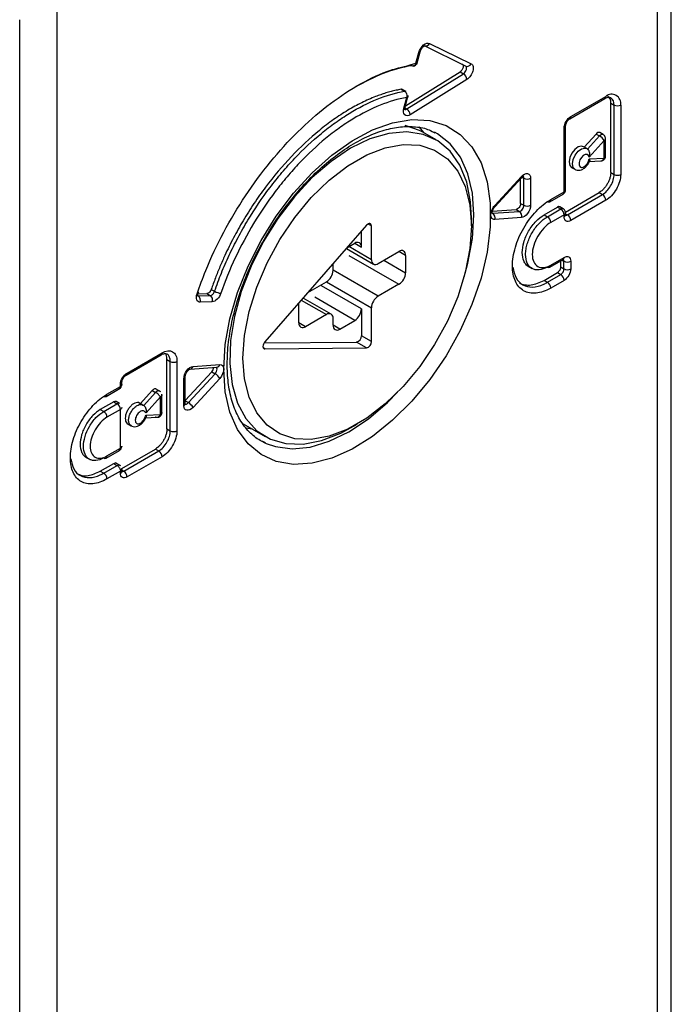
# Model space of a CAD drawing. Header units: millimetres. Extents: x 0 to 559, y 0 to 432.
# Tile 22 of 26: x 492 to 520, y 235 to 277. Entities that reach past the tile are written whole.
import ezdxf

# ---------------------------------------------------------------- set-up
doc = ezdxf.new("R2010")
doc.units = ezdxf.units.MM

msp = doc.modelspace()

# ---------------------------------------------------------------- linework, layer by layer
for p, q in [((519.739, 209.593), (519.739, 293.461)), ((519.154, 209.931), (519.154, 292.644)), ((493.698, 277.949), (493.698, 178.643)), ((492.118, 177.826), (492.118, 277.132)), ((509.262, 276.034), (511.025, 275.169)), ((509.491, 276.132), (511.255, 275.266)), ((508.916, 275.286), (509.04, 275.746)), ((508.948, 275.246), (509.091, 275.776)), ((508.665, 275.216), (508.912, 275.286)), ((508.474, 273.487), (510.788, 274.927)), ((508.529, 273.352), (510.929, 274.846)), ((510.788, 274.927), (510.929, 274.846)), ((511.076, 274.604), (508.676, 273.11)), ((508.286, 274.187), (508.427, 274.105)), ((508.465, 274.108), (508.316, 274.194)), ((508.403, 273.387), (508.525, 273.841)), ((508.454, 273.416), (508.576, 273.868)), ((515.435, 272.937), (516.92, 273.794)), ((515.477, 273.029), (516.961, 273.886)), ((517.17, 270.662), (517.17, 273.602)), ((517.17, 273.602), (517.312, 273.52)), ((517.312, 270.581), (517.312, 273.52)), ((517.594, 273.52), (517.594, 270.581)), ((508.442, 273.402), (508.529, 273.352)), ((515.438, 272.939), (515.435, 272.937)), ((509.041, 272.602), (509.243, 272.348)), ((509.767, 272.045), (509.202, 272.372)), ((509.822, 272.302), (509.707, 272.365)), ((515.197, 269.85), (515.197, 272.545)), ((515.256, 269.932), (515.256, 272.626)), ((515.256, 272.623), (515.256, 272.626)), ((516.547, 272.291), (516.048, 271.735)), ((516.547, 272.291), (516.688, 272.21)), ((516.852, 272.271), (516.71, 272.353)), ((516.186, 271.649), (516.688, 272.21)), ((516.889, 272.015), (516.256, 271.308)), ((516.894, 271.279), (516.894, 272.014)), ((516.953, 271.361), (516.953, 272.095)), ((516.153, 271.674), (516.012, 271.755)), ((516.242, 271.134), (516.756, 271.154)), ((516.256, 271.248), (516.889, 271.272)), ((515.507, 270.88), (515.648, 270.799)), ((517.17, 270.662), (517.312, 270.581)), ((512.253, 269.263), (513.385, 270.487)), ((512.259, 269.209), (513.39, 270.433)), ((513.352, 269.356), (513.352, 270.392)), ((513.389, 270.432), (513.39, 270.433)), ((513.419, 270.46), (513.493, 270.418)), ((513.493, 269.275), (513.493, 270.418)), ((513.776, 270.418), (513.776, 269.275)), ((514.628, 269.517), (515.194, 269.844)), ((515.25, 268.986), (516.679, 269.811)), ((516.679, 269.811), (516.82, 269.73)), ((513.352, 269.356), (513.493, 269.275)), ((514.587, 269.426), (515.152, 269.752)), ((515.335, 268.872), (516.82, 269.73)), ((516.961, 269.485), (515.477, 268.627)), ((512.146, 268.939), (512.169, 268.936)), ((512.157, 269.027), (513.159, 269.099)), ((512.169, 268.936), (513.3, 269.017)), ((513.159, 269.099), (513.3, 269.017)), ((514.345, 268.872), (514.911, 269.199)), ((514.487, 268.791), (515.052, 269.117)), ((514.911, 269.199), (515.052, 269.117)), ((515.155, 269.127), (515.013, 269.209)), ((515.256, 268.87), (515.256, 268.952)), ((511.269, 268.399), (511.269, 268.726)), ((513.385, 268.753), (512.253, 268.672)), ((514.345, 268.872), (514.487, 268.791)), ((515.194, 268.872), (514.628, 268.546)), ((515.197, 268.789), (515.197, 268.87)), ((515.256, 268.918), (515.335, 268.872)), ((506.823, 268.428), (502.509, 263.489)), ((506.602, 267.501), (506.602, 268.176)), ((507.027, 268.4), (506.885, 268.481)), ((507.027, 266.971), (507.027, 268.4)), ((505.966, 267.447), (507.109, 266.787)), ((505.99, 267.474), (506.32, 267.665)), ((507.027, 266.971), (506.072, 267.522)), ((506.319, 267.665), (506.602, 267.501)), ((507.309, 266.807), (508.193, 267.317)), ((508.476, 267.154), (508.193, 267.317)), ((506.072, 267.154), (508.193, 265.929)), ((507.557, 266.95), (508.476, 266.419)), ((508.476, 267.154), (508.476, 266.419)), ((514.587, 266.65), (515.152, 266.976)), ((514.628, 266.741), (515.194, 267.068)), ((515.049, 266.662), (515.049, 266.916)), ((515.111, 266.952), (515.19, 266.907)), ((515.19, 266.58), (515.19, 266.907)), ((515.473, 266.907), (515.473, 266.58)), ((505.4, 266.522), (505.4, 266.799)), ((507.309, 265.419), (505.4, 266.521)), ((513.668, 266.691), (513.834, 266.595)), ((515.049, 266.662), (515.19, 266.58)), ((504.336, 265.581), (505.117, 266.032)), ((505.117, 266.032), (507.027, 264.929)), ((514.345, 266.096), (514.911, 266.423)), ((514.345, 266.096), (514.487, 266.014)), ((514.487, 266.014), (515.052, 266.341)), ((515.194, 266.096), (514.628, 265.77)), ((514.911, 266.423), (515.052, 266.341)), ((500.239, 265.714), (500.381, 265.632)), ((506.602, 264.888), (504.905, 265.868)), ((508.193, 265.929), (507.309, 265.419)), ((499.666, 265.436), (499.686, 265.433)), ((499.676, 265.52), (500.057, 265.535)), ((499.686, 265.433), (500.199, 265.453)), ((500.281, 265.189), (499.768, 265.169)), ((500.057, 265.535), (500.199, 265.453)), ((504.054, 265.257), (505.117, 264.644)), ((505.317, 264.663), (504.132, 265.347)), ((506.32, 264.398), (504.622, 265.378)), ((503.951, 264.297), (503.951, 265.032)), ((506.602, 264.888), (506.602, 263.745)), ((507.027, 263.5), (507.027, 264.929)), ((505.117, 264.644), (504.234, 264.133)), ((505.4, 264.194), (505.4, 264.48)), ((505.683, 264.031), (506.32, 264.398)), ((504.234, 264.133), (503.951, 264.297)), ((505.683, 264.031), (505.4, 264.194)), ((507.027, 263.5), (506.602, 263.745)), ((502.509, 263.196), (502.445, 263.233)), ((502.477, 263.444), (506.399, 263.481)), ((502.509, 263.196), (506.823, 263.236)), ((506.823, 263.236), (506.399, 263.481)), ((496.626, 262.079), (498.111, 262.936)), ((496.668, 262.17), (498.152, 263.028)), ((498.361, 259.804), (498.361, 262.744)), ((498.361, 262.744), (498.502, 262.662)), ((498.502, 259.723), (498.502, 262.662)), ((498.785, 262.662), (498.785, 259.723)), ((499.339, 262.335), (500.471, 262.416)), ((499.466, 262.453), (500.598, 262.534)), ((496.629, 262.081), (496.626, 262.079)), ((499.075, 260.788), (499.075, 261.931)), ((499.134, 261.006), (500.258, 262.223)), ((499.134, 260.87), (499.134, 262.013)), ((499.134, 262.013), (499.134, 262.009)), ((499.268, 260.917), (500.4, 262.142)), ((500.598, 261.943), (499.466, 260.718)), ((500.258, 262.223), (500.4, 262.142)), ((495.778, 261.181), (496.379, 261.528)), ((495.819, 261.272), (496.386, 261.6)), ((496.388, 261.601), (496.388, 261.687)), ((496.447, 261.646), (496.447, 261.768)), ((496.447, 261.765), (496.447, 261.768)), ((497.738, 261.433), (497.239, 260.877)), ((497.738, 261.433), (497.879, 261.352)), ((498.1, 261.38), (497.878, 261.508)), ((497.377, 260.791), (497.879, 261.352)), ((498.083, 261.159), (497.474, 260.48)), ((498.085, 260.419), (498.085, 261.162)), ((498.144, 260.458), (498.144, 261.282)), ((496.102, 260.954), (495.536, 260.627)), ((495.536, 260.627), (495.678, 260.545)), ((495.678, 260.545), (496.243, 260.872)), ((496.385, 260.627), (495.819, 260.3)), ((496.102, 260.954), (496.243, 260.872)), ((496.343, 260.882), (496.202, 260.964)), ((496.385, 258.99), (496.385, 260.627)), ((496.443, 260.709), (496.443, 260.713)), ((497.343, 260.816), (497.175, 260.913)), ((499.134, 260.995), (499.268, 260.917)), ((497.433, 260.276), (497.947, 260.296)), ((497.474, 260.391), (498.082, 260.414)), ((496.673, 260.036), (496.841, 259.939)), ((498.361, 259.804), (498.502, 259.723)), ((501.586, 260.025), (502.518, 259.487)), ((501.993, 259.79), (501.697, 259.833)), ((506.144, 259.847), (506.426, 260.01)), ((495.819, 258.659), (496.385, 258.986)), ((496.443, 259.057), (496.443, 259.063)), ((496.444, 258.13), (497.87, 258.953)), ((497.87, 258.953), (498.011, 258.871)), ((502.322, 259.312), (502.565, 259.188)), ((494.909, 258.614), (495.075, 258.518)), ((495.778, 258.568), (496.343, 258.894)), ((496.526, 258.014), (498.011, 258.871)), ((498.152, 258.626), (496.668, 257.769)), ((495.536, 258.014), (496.102, 258.341)), ((495.678, 257.933), (496.247, 258.261)), ((496.102, 258.341), (496.243, 258.259)), ((496.404, 258.236), (496.18, 258.365)), ((496.447, 258.012), (496.447, 258.135)), ((495.536, 258.014), (495.678, 257.933)), ((496.388, 258.016), (495.819, 257.688)), ((496.388, 257.93), (496.388, 258.014)), ((496.447, 258.06), (496.526, 258.014))]:
    msp.add_line(p, q)
at = {"flags": 128}
for points in [[(509.04, 275.746), (509.063, 275.752), (509.08, 275.76), (509.09, 275.771), (509.091, 275.776)], [(508.967, 275.316), (508.971, 275.333), (508.974, 275.368)], [(508.454, 273.416), (508.453, 273.412), (508.443, 273.401), (508.426, 273.392), (508.403, 273.387)], [(500.769, 262.337), (500.835, 263.373), (501.032, 264.46), (501.356, 265.575), (501.799, 266.69), (502.35, 267.78), (502.996, 268.818), (503.723, 269.782), (504.513, 270.647), (505.349, 271.394), (506.209, 272.005), (507.074, 272.467), (507.925, 272.767), (508.74, 272.9), (509.5, 272.861), (510.189, 272.652), (510.79, 272.278), (511.288, 271.748), (511.672, 271.074), (511.934, 270.271), (512.066, 269.359), (512.066, 268.359), (511.934, 267.294), (511.672, 266.19), (511.288, 265.072), (510.79, 263.966), (510.189, 262.899), (509.5, 261.895), (508.74, 260.978), (507.925, 260.169), (507.074, 259.488), (506.209, 258.95), (505.349, 258.568), (504.513, 258.351), (503.723, 258.304), (502.996, 258.428), (502.35, 258.72), (501.799, 259.174), (501.356, 259.778), (501.032, 260.519), (500.835, 261.378), (500.769, 262.337)], [(511.269, 268.726), (511.232, 269.418), (511.067, 270.256), (510.774, 270.978), (510.362, 271.565), (509.84, 272.001), (509.222, 272.277), (508.525, 272.383), (507.766, 272.319), (506.965, 272.084), (506.143, 271.686)], [(509.202, 272.372), (509.066, 272.444), (508.457, 272.653)], [(510.957, 266.243), (511.116, 266.826), (511.31, 267.873), (511.375, 268.869), (511.31, 269.789), (511.116, 270.611), (510.797, 271.315), (510.363, 271.883), (509.822, 272.302), (509.822, 272.302)], [(516.688, 272.21), (516.723, 272.243), (516.759, 272.266), (516.794, 272.279), (516.827, 272.28), (516.852, 272.271)], [(501.582, 262.807), (501.648, 263.765), (501.844, 264.774), (502.166, 265.806), (502.603, 266.832), (503.145, 267.824), (503.776, 268.756), (504.48, 269.602), (505.237, 270.339), (506.026, 270.946), (506.826, 271.408), (507.615, 271.712), (508.371, 271.848), (509.075, 271.815), (509.706, 271.612), (510.248, 271.245), (510.685, 270.724), (511.007, 270.064), (511.203, 269.282), (511.269, 268.399), (511.203, 267.44), (511.007, 266.431), (510.685, 265.4), (510.248, 264.374), (509.706, 263.382), (509.075, 262.45), (508.371, 261.604), (507.615, 260.867), (506.826, 260.26), (506.026, 259.798), (505.237, 259.494), (504.48, 259.358), (503.776, 259.391), (503.145, 259.594), (502.603, 259.961), (502.166, 260.482), (501.844, 261.142), (501.648, 261.924), (501.582, 262.807)], [(516.894, 272.014), (516.894, 272.015), (516.894, 272.016), (516.893, 272.016), (516.893, 272.016), (516.892, 272.016), (516.891, 272.016), (516.89, 272.015), (516.889, 272.015)], [(506.143, 271.686), (505.32, 271.135), (504.519, 270.444), (503.76, 269.633), (503.063, 268.721), (502.445, 267.733), (501.924, 266.694), (501.511, 265.63), (501.219, 264.571), (501.054, 263.542), (501.02, 262.571), (501.12, 261.682), (501.349, 260.9), (501.703, 260.243), (502.172, 259.73), (502.743, 259.373), (503.403, 259.181), (504.133, 259.16), (504.916, 259.31), (505.73, 259.627), (506.144, 259.847)], [(516.012, 271.755), (515.933, 271.778), (515.792, 271.747), (515.646, 271.643), (515.519, 271.484), (515.433, 271.296), (515.402, 271.112), (515.433, 270.963), (515.507, 270.88)], [(515.648, 270.799), (515.574, 270.881), (515.544, 271.03), (515.574, 271.214), (515.66, 271.402), (515.787, 271.562), (515.934, 271.666), (516.074, 271.697), (516.154, 271.673)], [(516.256, 271.308), (516.229, 271.387), (516.172, 271.428), (516.094, 271.426), (516.008, 271.38), (515.927, 271.298), (515.865, 271.193), (515.831, 271.082), (515.831, 270.983), (515.865, 270.911), (515.927, 270.877), (516.008, 270.889), (516.094, 270.942), (516.172, 271.03), (516.229, 271.138), (516.256, 271.248)], [(513.39, 270.433), (513.392, 270.436), (513.396, 270.449), (513.393, 270.466), (513.385, 270.487)], [(512.259, 269.209), (512.261, 269.212), (512.264, 269.224), (512.262, 269.241), (512.253, 269.263)], [(507.027, 268.4), (507.022, 268.438), (507.009, 268.469), (506.988, 268.49), (506.96, 268.5), (506.927, 268.498), (506.892, 268.485), (506.857, 268.461), (506.823, 268.428)], [(499.683, 265.545), (499.682, 265.541), (499.673, 265.533), (499.657, 265.528), (499.635, 265.526)], [(503.951, 265.032), (503.956, 265.098), (503.97, 265.161)], [(502.509, 263.489), (502.477, 263.445), (502.452, 263.395), (502.436, 263.345), (502.43, 263.297), (502.436, 263.255), (502.452, 263.223), (502.477, 263.202), (502.509, 263.196)], [(500.4, 262.142), (500.434, 262.185), (500.46, 262.235), (500.477, 262.286), (500.482, 262.335), (500.477, 262.377), (500.46, 262.409), (500.455, 262.415)], [(500.598, 262.534), (500.666, 262.524), (500.72, 262.485), (500.754, 262.421), (500.765, 262.335), (500.754, 262.236), (500.72, 262.132), (500.666, 262.032), (500.598, 261.943)], [(498.076, 261.394), (498.065, 261.403), (498.043, 261.417)], [(502.565, 259.188), (502.955, 259.053), (503.664, 258.961), (504.433, 259.037), (505.242, 259.279), (506.072, 259.683), (506.902, 260.237), (507.711, 260.929), (508.137, 261.359)], [(499.136, 260.843), (499.137, 260.842), (499.135, 260.853), (499.134, 260.864), (499.134, 260.869), (499.134, 260.87), (499.134, 260.87)], [(496.371, 258.255), (496.368, 258.257), (496.346, 258.271)]]:
    msp.add_lwpolyline(points, dxfattribs=at)
for centre, radius, start, end in [((509.321, 276.208), 0.187, 259.109, 335.8638), ((508.774, 275.368), 0.2, 280.0683, 329.991), ((511.088, 275.339), 0.181, 249.6345, 336.5605), ((510.759, 274.577), 0.318, 4.9278, 57.6744), ((508.385, 273.925), 0.2, 53.7387, 78.4733), ((517.209, 273.583), 0.391, 350.786, 129.2033), ((508.385, 273.925), 0.2, 332.8719, 0), ((516.866, 273.874), 0.0959, 304.0564, 7.2558), ((516.839, 273.644), 0.333, 352.7442, 55.9436), ((516.963, 273.554), 0.35, 354.3901, 54.1815), ((517.453, 273.793), 0.307, 242.6097, 297.3903), ((508.359, 273.083), 0.318, 4.9278, 57.6744), ((515.375, 273.019), 0.102, 308.2991, 5.39), ((515.155, 272.637), 0.102, 294.5809, 351.9732), ((516.67, 272.212), 0.147, 73.888, 147.0955), ((516.393, 271.704), 0.586, 32.0328, 59.7143), ((516.853, 272.105), 0.101, 294.3747, 354.3052), ((516.738, 271.309), 0.156, 276.5195, 346.4576), ((516.887, 271.279), 0.00682, 285.2418, 0.1693), ((516.853, 271.371), 0.101, 294.3747, 354.3052), ((513.635, 270.691), 0.307, 242.6097, 297.3903), ((517.453, 270.854), 0.307, 242.6097, 297.3903), ((515.099, 269.832), 0.0959, 304.0564, 7.2558), ((515.19, 269.851), 0.00768, 302.6055, 357.3945), ((515.156, 269.942), 0.101, 294.3747, 354.3052), ((514.547, 269.508), 0.0914, 247.2257, 295.7256), ((514.533, 269.505), 0.0959, 304.0564, 7.2558), ((516.654, 269.471), 0.307, 2.6055, 57.3945), ((512.034, 268.747), 0.232, 341.084, 54.509), ((513.165, 268.828), 0.232, 341.084, 54.509), ((513.635, 269.548), 0.307, 242.6097, 297.3903), ((514.971, 269.115), 0.103, 65.6929, 125.6176), ((515.112, 269.033), 0.103, 65.6983, 125.6171), ((514.887, 268.858), 0.307, 2.6055, 57.3945), ((515.156, 268.962), 0.101, 294.3747, 354.3052), ((514.321, 268.532), 0.307, 2.6055, 57.3945), ((515.195, 268.871), 0.00218, 350.786, 129.2033), ((515.156, 268.88), 0.101, 294.3747, 354.3052), ((515.17, 268.613), 0.307, 2.6055, 57.3945), ((506.43, 267.529), 0.175, 350.786, 129.2033), ((508.304, 267.182), 0.175, 350.786, 129.2033), ((507.199, 266.943), 0.175, 170.786, 309.2033), ((515.096, 267.057), 0.0986, 305.0133, 6.2988), ((515.332, 267.179), 0.307, 242.6097, 297.3903), ((504.786, 266.549), 0.615, 302.6055, 357.3945), ((514.545, 266.741), 0.101, 234.3824, 294.3071), ((514.53, 266.73), 0.0986, 305.0133, 6.2988), ((515.332, 266.853), 0.307, 242.6097, 297.3903), ((507.862, 266.447), 0.615, 302.6055, 357.3945), ((514.321, 265.756), 0.307, 2.6055, 57.3945), ((514.887, 266.082), 0.307, 2.6055, 57.3945), ((500.689, 266.17), 0.62, 240.2379, 266.3566), ((499.553, 265.247), 0.229, 339.9751, 54.3796), ((500.066, 265.267), 0.229, 339.9751, 54.3796), ((507.641, 264.901), 0.615, 122.6055, 177.3945), ((505.988, 264.916), 0.615, 302.6055, 357.3945), ((505.228, 264.508), 0.175, 350.786, 129.2033), ((504.123, 264.269), 0.175, 170.786, 309.2033), ((505.573, 264.166), 0.175, 170.786, 309.2033), ((506.332, 263.743), 0.271, 284.3065, 0.3955), ((506.756, 263.498), 0.271, 284.3065, 0.3955), ((498.057, 263.015), 0.0959, 304.0564, 7.2558), ((498.644, 262.935), 0.307, 242.6097, 297.3903), ((499.317, 262.486), 0.153, 278.219, 347.4096), ((500.034, 262.434), 0.308, 316.7524, 354.9265), ((500.449, 262.567), 0.153, 278.2912, 347.4052), ((496.566, 262.161), 0.102, 308.2964, 5.3902), ((499.033, 262.024), 0.102, 294.6231, 351.5051), ((500.121, 261.665), 0.552, 30.2292, 59.6472), ((496.247, 261.682), 0.2, 298.2131, 0), ((496.346, 261.779), 0.102, 294.5786, 351.9995), ((495.738, 261.263), 0.0912, 247.5206, 295.7575), ((495.721, 261.261), 0.0986, 305.0133, 6.2988), ((496.16, 260.872), 0.1, 65.6052, 125.7053), ((496.302, 260.791), 0.1, 65.6053, 125.7052), ((496.078, 260.613), 0.307, 2.6055, 57.3945), ((499.034, 260.88), 0.101, 294.3747, 354.3052), ((498.989, 260.44), 0.552, 30.2292, 59.6472), ((495.512, 260.287), 0.307, 2.6055, 57.3945), ((497.944, 260.496), 0.2, 244.5079, 329.0359), ((497.944, 260.496), 0.2, 329.0359, 0), ((498.644, 259.995), 0.307, 242.6097, 297.3903), ((496.243, 259.067), 0.2, 299.9973, 0), ((496.287, 258.975), 0.0986, 305.0133, 6.2988), ((495.736, 258.659), 0.101, 234.3824, 294.3071), ((495.724, 258.647), 0.0959, 304.0564, 7.2558), ((497.845, 258.612), 0.307, 2.6055, 57.3945), ((495.512, 257.674), 0.307, 2.6055, 57.3945), ((496.347, 258.022), 0.101, 294.3747, 354.3052), ((496.36, 257.755), 0.307, 2.6055, 57.3945)]:
    msp.add_arc(centre, radius, start, end)
for points, knots in [([(509.04, 275.746), (509.072, 275.865), (509.147, 275.986), (509.326, 276.138), (509.424, 276.165), (509.491, 276.132)], [0, 0, 0, 0, 0.5, 0.5, 1, 1, 1, 1]), ([(509.094, 275.775), (509.099, 275.795), (509.11, 275.838), (509.149, 275.905), (509.196, 275.967), (509.243, 276.007), (509.274, 276.026), (509.289, 276.028), (509.285, 276.028), (509.285, 276.028)], [0, 0, 0, 0, 0.151354, 0.32832, 0.509434, 0.687102, 0.823232, 0.964688, 1, 1, 1, 1]), ([(499.635, 265.526), (499.754, 265.855), (500.071, 266.731), (500.743, 268.141), (501.666, 269.697), (502.73, 271.134), (503.895, 272.416), (505.134, 273.504), (506.408, 274.363), (507.603, 274.958), (508.338, 275.136), (508.665, 275.216)], [0, 0, 0, 0, 0.071232, 0.190373, 0.309514, 0.428569, 0.547626, 0.666687, 0.78575, 0.904814, 1, 1, 1, 1]), ([(508.724, 275.186), (508.724, 275.186), (508.336, 275.118), (507.549, 274.911), (506.739, 274.488), (506.34, 274.279)], [0, 0, 0, 0, 0.000017, 0.507534, 1, 1, 1, 1]), ([(508.808, 275.175), (508.801, 275.172), (508.774, 275.164), (508.747, 275.178), (508.728, 275.187)], [0, 0, 0, 0, 0.289648, 1, 1, 1, 1]), ([(508.916, 275.286), (508.907, 275.264), (508.891, 275.22), (508.85, 275.181), (508.819, 275.176), (508.808, 275.175)], [0, 0, 0, 0, 0.385766, 0.771532, 1, 1, 1, 1]), ([(508.916, 275.286), (508.932, 275.29), (508.959, 275.296), (508.963, 275.311), (508.964, 275.317)], [0, 0, 0, 0, 0.593265, 1, 1, 1, 1]), ([(510.876, 275.254), (510.883, 275.25), (510.902, 275.238), (510.923, 275.191), (510.92, 275.104), (510.875, 275.011), (510.831, 274.961), (510.805, 274.939), (510.794, 274.931), (510.788, 274.927)], [0, 0, 0, 0, 0.101823, 0.251355, 0.499921, 0.748488, 0.892451, 0.945082, 1, 1, 1, 1]), ([(511.255, 275.266), (511.295, 275.246), (511.324, 275.207), (511.349, 275.098), (511.346, 275.03), (511.308, 274.889), (511.274, 274.816), (511.185, 274.691), (511.131, 274.639), (511.076, 274.604)], [0, 0, 0, 0, 0.25, 0.25, 0.5, 0.5, 0.75, 0.75, 1, 1, 1, 1]), ([(510.929, 274.846), (510.956, 274.863), (510.983, 274.889), (511.027, 274.951), (511.044, 274.987), (511.072, 275.091), (511.057, 275.153), (511.017, 275.173)], [0, 0, 0, 0, 0.25, 0.25, 0.5, 0.5, 1, 1, 1, 1]), ([(508.286, 274.187), (508.215, 274.173), (508.073, 274.146), (507.858, 274.093), (507.641, 274.031), (507.422, 273.959), (507.082, 273.834), (506.617, 273.629), (506.022, 273.303), (505.42, 272.912), (504.611, 272.297), (503.621, 271.377), (502.706, 270.292), (502.042, 269.355), (501.588, 268.635), (501.177, 267.899), (500.855, 267.246), (500.604, 266.676), (500.41, 266.196), (500.296, 265.874), (500.239, 265.714)], [0, 0, 0, 0, 0.023601, 0.047161, 0.070707, 0.094268, 0.117869, 0.179766, 0.241663, 0.305717, 0.369771, 0.500005, 0.630239, 0.694293, 0.758347, 0.820244, 0.882141, 0.921448, 0.960692, 1, 1, 1, 1]), ([(500.381, 265.632), (500.424, 265.759), (500.471, 265.89), (500.567, 266.146), (500.616, 266.273), (500.771, 266.655), (500.881, 266.907), (501.116, 267.409), (501.24, 267.657), (501.504, 268.151), (501.644, 268.397), (502.08, 269.121), (502.392, 269.581), (502.89, 270.238), (503.06, 270.451), (503.413, 270.867), (503.595, 271.07), (504.145, 271.65), (504.522, 272.002), (505.101, 272.479), (505.297, 272.63), (505.693, 272.914), (505.892, 273.046), (506.486, 273.409), (506.88, 273.609), (507.662, 273.923), (508.053, 274.038), (508.431, 274.106)], [0, 0, 0, 0, 0.03125, 0.03125, 0.0625, 0.0625, 0.125, 0.125, 0.1875, 0.1875, 0.25, 0.25, 0.375, 0.375, 0.4375, 0.4375, 0.5, 0.5, 0.625, 0.625, 0.6875, 0.6875, 0.75, 0.75, 0.875, 0.875, 1, 1, 1, 1]), ([(508.431, 274.106), (508.44, 274.1), (508.458, 274.088), (508.483, 274.061), (508.503, 274.029), (508.529, 273.971), (508.538, 273.903), (508.528, 273.855), (508.526, 273.843)], [0, 0, 0, 0, 0.127609, 0.255219, 0.382828, 0.510437, 0.876365, 1, 1, 1, 1]), ([(508.526, 273.843), (508.157, 273.777), (507.775, 273.665), (507.011, 273.358), (506.627, 273.163), (506.046, 272.809), (505.852, 272.68), (505.465, 272.403), (505.274, 272.256), (504.708, 271.79), (504.34, 271.447), (503.801, 270.881), (503.624, 270.683), (503.279, 270.277), (503.112, 270.068), (502.625, 269.427), (502.321, 268.978), (501.751, 268.037), (501.49, 267.549), (501.024, 266.556), (500.822, 266.056), (500.649, 265.551)], [0, 0, 0, 0, 0.125, 0.125, 0.25, 0.25, 0.3125, 0.3125, 0.375, 0.375, 0.5, 0.5, 0.5625, 0.5625, 0.625, 0.625, 0.75, 0.75, 0.875, 0.875, 1, 1, 1, 1]), ([(508.577, 273.876), (508.575, 273.867), (508.571, 273.85), (508.54, 273.842), (508.525, 273.839)], [0, 0, 0, 0, 0.488059, 1, 1, 1, 1]), ([(516.92, 273.794), (516.954, 273.811), (517.038, 273.853), (517.126, 273.859), (517.153, 273.842), (517.165, 273.835)], [0, 0, 0, 0, 0.2827614, 0.686985, 1, 1, 1, 1]), ([(508.676, 273.11), (508.584, 273.053), (508.492, 273.052), (508.385, 273.162), (508.371, 273.269), (508.403, 273.387)], [0, 0, 0, 0, 0.5, 0.5, 1, 1, 1, 1]), ([(508.426, 273.342), (508.434, 273.338), (508.452, 273.327), (508.488, 273.331), (508.516, 273.345), (508.529, 273.352)], [0, 0, 0, 0, 0.267276, 0.669768, 1, 1, 1, 1]), ([(508.446, 273.321), (508.446, 273.32), (508.448, 273.317), (508.443, 273.338), (508.445, 273.373), (508.45, 273.401), (508.454, 273.416), (508.455, 273.417)], [0, 0, 0, 0, 0.125392, 0.448147, 0.75333, 0.979898, 1, 1, 1, 1]), ([(515.197, 272.545), (515.197, 272.63), (515.228, 272.731), (515.331, 272.91), (515.403, 272.986), (515.477, 273.029)], [0, 0, 0, 0, 0.5, 0.5, 1, 1, 1, 1]), ([(515.261, 272.622), (515.26, 272.646), (515.259, 272.688), (515.289, 272.763), (515.325, 272.829), (515.371, 272.887), (515.406, 272.92), (515.431, 272.933), (515.439, 272.938)], [0, 0, 0, 0, 0.220823, 0.393496, 0.57592, 0.740647, 0.913288, 1, 1, 1, 1]), ([(500.915, 262.541), (500.918, 262.697), (500.927, 263.152), (501.027, 263.956), (501.251, 264.951), (501.585, 265.968), (502.02, 266.981), (502.546, 267.969), (503.153, 268.908), (503.826, 269.776), (504.549, 270.555), (505.304, 271.227), (506.074, 271.778), (506.838, 272.196), (507.578, 272.476), (508.277, 272.616), (508.915, 272.612), (509.396, 272.521), (509.636, 272.384), (509.712, 272.34)], [0, 0, 0, 0, 0.032516, 0.094818, 0.157272, 0.219855, 0.282546, 0.345305, 0.408086, 0.470828, 0.533474, 0.595975, 0.658289, 0.720402, 0.782369, 0.844335, 0.906661, 0.970098, 1, 1, 1, 1]), ([(516.953, 272.095), (516.95, 272.119), (516.946, 272.166), (516.909, 272.23), (516.871, 272.257), (516.852, 272.271)], [0, 0, 0, 0, 0.3354009, 0.6698092, 1, 1, 1, 1]), ([(516.211, 271.624), (516.205, 271.632), (516.19, 271.653), (516.166, 271.662), (516.151, 271.668)], [0, 0, 0, 0, 0.393434, 1, 1, 1, 1]), ([(516.256, 271.308), (516.257, 271.309), (516.271, 271.348), (516.286, 271.418), (516.278, 271.51), (516.254, 271.574), (516.228, 271.616), (516.208, 271.631), (516.2, 271.637)], [0, 0, 0, 0, 0.00795, 0.348872, 0.59253, 0.754408, 0.906788, 1, 1, 1, 1]), ([(515.651, 270.804), (515.664, 270.795), (515.709, 270.762), (515.81, 270.752), (515.935, 270.775), (516.064, 270.846), (516.182, 270.971), (516.261, 271.088), (516.275, 271.155), (516.277, 271.162)], [0, 0, 0, 0, 0.0571256, 0.2131236, 0.3669864, 0.5441964, 0.755087, 0.977179, 1, 1, 1, 1]), ([(516.256, 271.248), (516.257, 271.247), (516.271, 271.225), (516.287, 271.191), (516.278, 271.168), (516.276, 271.162)], [0, 0, 0, 0, 0.016053, 0.704428, 1, 1, 1, 1]), ([(516.756, 271.154), (516.781, 271.158), (516.825, 271.164), (516.879, 271.199), (516.922, 271.245), (516.949, 271.302), (516.952, 271.343), (516.953, 271.361)], [0, 0, 0, 0, 0.241643, 0.416556, 0.604126, 0.836369, 1, 1, 1, 1]), ([(513.385, 270.487), (513.47, 270.58), (513.572, 270.629), (513.727, 270.601), (513.776, 270.525), (513.776, 270.418)], [0, 0, 0, 0, 0.5, 0.5, 1, 1, 1, 1]), ([(517.17, 270.662), (517.169, 270.638), (517.168, 270.59), (517.156, 270.513), (517.133, 270.418), (517.092, 270.304), (517.029, 270.177), (516.951, 270.058), (516.863, 269.956), (516.771, 269.87), (516.71, 269.831), (516.679, 269.811)], [0, 0, 0, 0, 0.080055, 0.159681, 0.240149, 0.369639, 0.500089, 0.629571, 0.760031, 0.879775, 1, 1, 1, 1]), ([(513.39, 270.432), (513.396, 270.438), (513.417, 270.462), (513.448, 270.485), (513.479, 270.499), (513.48, 270.499), (513.48, 270.499)], [0, 0, 0, 0, 0.12522, 0.448632, 0.763714, 1, 1, 1, 1]), ([(513.493, 270.418), (513.493, 270.418), (513.493, 270.436), (513.487, 270.468), (513.472, 270.498), (513.456, 270.503), (513.452, 270.505)], [0, 0, 0, 0, 0.000398, 0.434568, 0.871618, 1, 1, 1, 1]), ([(516.82, 269.73), (516.948, 269.803), (517.077, 269.939), (517.258, 270.253), (517.312, 270.431), (517.312, 270.581)], [0, 0, 0, 0, 0.5, 0.5, 1, 1, 1, 1]), ([(517.594, 270.581), (517.594, 270.388), (517.525, 270.159), (517.35, 269.855), (517.28, 269.761), (517.127, 269.599), (517.045, 269.533), (516.961, 269.485)], [0, 0, 0, 0, 0.5, 0.5, 0.75, 0.75, 1, 1, 1, 1]), ([(515.152, 269.752), (515.169, 269.764), (515.202, 269.787), (515.239, 269.841), (515.254, 269.893), (515.256, 269.924), (515.256, 269.932)], [0, 0, 0, 0, 0.2726374, 0.5632017, 0.892542, 1, 1, 1, 1]), ([(514.628, 265.77), (514.521, 265.708), (514.413, 265.658), (514.206, 265.586), (514.105, 265.563), (513.908, 265.544), (513.813, 265.547), (513.637, 265.582), (513.555, 265.613), (513.404, 265.7), (513.337, 265.756), (513.22, 265.891), (513.169, 265.972), (513.088, 266.152), (513.057, 266.25), (513.015, 266.467), (513.005, 266.585), (513.005, 266.83), (513.015, 266.957), (513.057, 267.223), (513.088, 267.359), (513.169, 267.632), (513.22, 267.77), (513.338, 268.044), (513.406, 268.177), (513.556, 268.436), (513.639, 268.564), (513.815, 268.801), (513.909, 268.913), (514.105, 269.12), (514.208, 269.216), (514.415, 269.383), (514.521, 269.456), (514.628, 269.517)], [0, 0, 0, 0, 0.0625, 0.0625, 0.125, 0.125, 0.1875, 0.1875, 0.25, 0.25, 0.3125, 0.3125, 0.375, 0.375, 0.4375, 0.4375, 0.5, 0.5, 0.5625, 0.5625, 0.625, 0.625, 0.6875, 0.6875, 0.75, 0.75, 0.8125, 0.8125, 0.875, 0.875, 0.9375, 0.9375, 1, 1, 1, 1]), ([(513.352, 269.356), (513.351, 269.347), (513.351, 269.329), (513.345, 269.3), (513.33, 269.252), (513.292, 269.183), (513.237, 269.129), (513.191, 269.104), (513.169, 269.101), (513.159, 269.099)], [0, 0, 0, 0, 0.0841642, 0.1671365, 0.2512644, 0.5001814, 0.7490984, 0.8745613, 1, 1, 1, 1]), ([(512.253, 268.672), (512.203, 268.668), (512.161, 268.685), (512.102, 268.756), (512.086, 268.809), (512.086, 268.933), (512.102, 269.005), (512.161, 269.143), (512.203, 269.209), (512.253, 269.263)], [0, 0, 0, 0, 0.25, 0.25, 0.5, 0.5, 0.75, 0.75, 1, 1, 1, 1]), ([(512.146, 268.927), (512.147, 268.926), (512.147, 268.925), (512.144, 268.946), (512.146, 268.987), (512.16, 269.045), (512.19, 269.115), (512.225, 269.171), (512.251, 269.199), (512.26, 269.208)], [0, 0, 0, 0, 0.102795, 0.238043, 0.370818, 0.542054, 0.719114, 0.90415, 1, 1, 1, 1]), ([(513.3, 269.017), (513.342, 269.02), (513.392, 269.054), (513.469, 269.156), (513.493, 269.222), (513.493, 269.275)], [0, 0, 0, 0, 0.5, 0.5, 1, 1, 1, 1]), ([(513.776, 269.275), (513.776, 269.167), (513.727, 269.035), (513.572, 268.828), (513.47, 268.759), (513.385, 268.753)], [0, 0, 0, 0, 0.5, 0.5, 1, 1, 1, 1]), ([(515.256, 268.952), (515.253, 268.976), (515.248, 269.023), (515.212, 269.086), (515.174, 269.113), (515.155, 269.127)], [0, 0, 0, 0, 0.335455, 0.669918, 1, 1, 1, 1]), ([(513.693, 266.676), (513.693, 266.677), (513.644, 266.694), (513.57, 266.773), (513.456, 266.951), (513.4, 267.262), (513.457, 267.635), (513.568, 267.948), (513.688, 268.187), (513.835, 268.409), (514.05, 268.666), (514.229, 268.791), (514.345, 268.872)], [0, 0, 0, 0, 0.000217, 0.087222, 0.173884, 0.333478, 0.493072, 0.58008, 0.666739, 0.753744, 0.840406, 1, 1, 1, 1]), ([(514.487, 266.66), (514.366, 266.59), (514.245, 266.548), (514.078, 266.531), (514.024, 266.533), (513.924, 266.553), (513.877, 266.57), (513.749, 266.644), (513.68, 266.723), (513.588, 266.927), (513.564, 267.053), (513.564, 267.262), (513.57, 267.336), (513.593, 267.486), (513.611, 267.562), (513.68, 267.796), (513.748, 267.952), (513.92, 268.25), (514.021, 268.387), (514.245, 268.623), (514.365, 268.72), (514.487, 268.791)], [0, 0, 0, 0, 0.125, 0.125, 0.1875, 0.1875, 0.25, 0.25, 0.375, 0.375, 0.5, 0.5, 0.5625, 0.5625, 0.625, 0.625, 0.75, 0.75, 0.875, 0.875, 1, 1, 1, 1]), ([(514.628, 268.546), (514.525, 268.486), (514.423, 268.404), (514.234, 268.204), (514.148, 268.088), (514.002, 267.836), (513.945, 267.703), (513.867, 267.44), (513.847, 267.31), (513.847, 267.074), (513.867, 266.968), (513.945, 266.795), (514.003, 266.728), (514.148, 266.645), (514.234, 266.628), (514.424, 266.647), (514.525, 266.682), (514.628, 266.741)], [0, 0, 0, 0, 0.125, 0.125, 0.25, 0.25, 0.375, 0.375, 0.5, 0.5, 0.625, 0.625, 0.75, 0.75, 0.875, 0.875, 1, 1, 1, 1]), ([(515.477, 268.627), (515.403, 268.585), (515.331, 268.578), (515.227, 268.637), (515.197, 268.703), (515.197, 268.789)], [0, 0, 0, 0, 0.5, 0.5, 1, 1, 1, 1]), ([(515.258, 268.843), (515.258, 268.842), (515.259, 268.84), (515.256, 268.856), (515.256, 268.866), (515.256, 268.87), (515.256, 268.871)], [0, 0, 0, 0, 0.214576, 0.836955, 0.987126, 1, 1, 1, 1]), ([(515.257, 268.856), (515.258, 268.855), (515.271, 268.849), (515.299, 268.854), (515.325, 268.867), (515.335, 268.872)], [0, 0, 0, 0, 0.0649273, 0.6250689, 1, 1, 1, 1]), ([(515.152, 266.976), (515.152, 266.976), (515.166, 266.984), (515.176, 266.987), (515.177, 266.987), (515.177, 266.988)], [0, 0, 0, 0, 0.021039, 0.565078, 1, 1, 1, 1]), ([(515.19, 266.907), (515.19, 266.907), (515.19, 266.924), (515.187, 266.956), (515.172, 266.974), (515.165, 266.982)], [0, 0, 0, 0, 0.0005082, 0.5562166, 1, 1, 1, 1]), ([(515.194, 267.068), (515.268, 267.11), (515.34, 267.117), (515.443, 267.058), (515.473, 266.992), (515.473, 266.907)], [0, 0, 0, 0, 0.5, 0.5, 1, 1, 1, 1]), ([(513.023, 266.647), (513.058, 266.488), (513.129, 266.162), (513.431, 265.872), (513.843, 265.777), (514.219, 265.869), (514.435, 265.987), (514.487, 266.014)], [0, 0, 0, 0, 0.223037, 0.458576, 0.692749, 0.926904, 1, 1, 1, 1]), ([(515.049, 266.662), (515.048, 266.651), (515.047, 266.629), (515.039, 266.595), (515.027, 266.56), (515.004, 266.515), (514.965, 266.46), (514.929, 266.435), (514.911, 266.423)], [0, 0, 0, 0, 0.126641, 0.249011, 0.372133, 0.500947, 0.749016, 1, 1, 1, 1]), ([(515.052, 266.341), (515.088, 266.362), (515.124, 266.4), (515.175, 266.488), (515.19, 266.538), (515.19, 266.58)], [0, 0, 0, 0, 0.5, 0.5, 1, 1, 1, 1]), ([(515.473, 266.58), (515.473, 266.495), (515.443, 266.394), (515.34, 266.215), (515.267, 266.139), (515.194, 266.096)], [0, 0, 0, 0, 0.5, 0.5, 1, 1, 1, 1]), ([(513.298, 265.993), (513.298, 265.993), (513.361, 265.939), (513.53, 265.9), (513.87, 265.878), (514.158, 266.01), (514.345, 266.096)], [0, 0, 0, 0, 0.0002321, 0.2610488, 0.5212251, 1, 1, 1, 1]), ([(499.668, 265.422), (499.668, 265.421), (499.67, 265.419), (499.665, 265.433), (499.664, 265.465), (499.675, 265.527), (499.694, 265.578), (499.706, 265.61)], [0, 0, 0, 0, 0.065964, 0.259209, 0.465793, 0.665964, 1, 1, 1, 1]), ([(500.239, 265.714), (500.235, 265.702), (500.226, 265.679), (500.208, 265.646), (500.186, 265.615), (500.154, 265.579), (500.108, 265.543), (500.074, 265.537), (500.057, 265.535)], [0, 0, 0, 0, 0.127861, 0.250706, 0.3735, 0.501213, 0.750708, 1, 1, 1, 1]), ([(500.199, 265.453), (500.231, 265.454), (500.269, 265.474), (500.337, 265.54), (500.365, 265.585), (500.381, 265.632)], [0, 0, 0, 0, 0.5, 0.5, 1, 1, 1, 1]), ([(499.768, 265.169), (499.7, 265.166), (499.647, 265.204), (499.598, 265.336), (499.602, 265.43), (499.635, 265.526)], [0, 0, 0, 0, 0.5, 0.5, 1, 1, 1, 1]), ([(500.649, 265.551), (500.617, 265.457), (500.559, 265.365), (500.423, 265.232), (500.346, 265.191), (500.281, 265.189)], [0, 0, 0, 0, 0.5, 0.5, 1, 1, 1, 1]), ([(498.152, 263.028), (498.32, 263.124), (498.484, 263.139), (498.659, 263.038), (498.706, 262.984), (498.769, 262.844), (498.785, 262.759), (498.785, 262.662)], [0, 0, 0, 0, 0.5, 0.5, 0.75, 0.75, 1, 1, 1, 1]), ([(498.11, 262.935), (498.115, 262.938), (498.176, 262.973), (498.265, 262.998), (498.332, 263), (498.352, 262.979), (498.358, 262.973)], [0, 0, 0, 0, 0.036906, 0.434149, 0.843676, 1, 1, 1, 1]), ([(498.361, 262.744), (498.357, 262.814), (498.352, 262.894), (498.319, 262.946), (498.315, 262.952)], [0, 0, 0, 0, 0.877523, 1, 1, 1, 1]), ([(498.502, 262.662), (498.502, 262.662), (498.502, 262.725), (498.482, 262.839), (498.426, 262.945), (498.37, 262.966), (498.357, 262.971)], [0, 0, 0, 0, 0.000112, 0.43229, 0.865175, 1, 1, 1, 1]), ([(499.075, 261.931), (499.075, 262.039), (499.124, 262.171), (499.279, 262.378), (499.381, 262.446), (499.466, 262.453)], [0, 0, 0, 0, 0.5, 0.5, 1, 1, 1, 1]), ([(499.138, 262.008), (499.137, 262.028), (499.136, 262.066), (499.16, 262.134), (499.196, 262.204), (499.243, 262.267), (499.289, 262.309), (499.325, 262.331), (499.339, 262.335), (499.339, 262.335), (499.339, 262.335)], [0, 0, 0, 0, 0.146876, 0.287184, 0.430276, 0.579604, 0.727805, 0.838929, 0.956051, 1, 1, 1, 1]), ([(502.542, 259.221), (502.466, 259.25), (502.201, 259.35), (501.832, 259.666), (501.441, 260.17), (501.152, 260.813), (500.974, 261.547), (500.918, 262.146), (500.916, 262.482), (500.915, 262.541)], [0, 0, 0, 0, 0.075911, 0.261413, 0.44703, 0.626661, 0.801802, 0.964989, 1, 1, 1, 1]), ([(496.388, 261.687), (496.388, 261.772), (496.418, 261.873), (496.522, 262.051), (496.594, 262.128), (496.668, 262.17)], [0, 0, 0, 0, 0.5, 0.5, 1, 1, 1, 1]), ([(496.452, 261.764), (496.451, 261.788), (496.45, 261.83), (496.48, 261.905), (496.516, 261.97), (496.563, 262.029), (496.597, 262.062), (496.622, 262.075), (496.63, 262.08)], [0, 0, 0, 0, 0.223783, 0.393658, 0.574111, 0.742098, 0.917306, 1, 1, 1, 1]), ([(496.446, 261.682), (496.446, 261.682), (496.452, 261.666), (496.434, 261.634), (496.401, 261.611), (496.385, 261.599)], [0, 0, 0, 0, 0.0152376, 0.5076188, 1, 1, 1, 1]), ([(497.901, 261.494), (497.893, 261.498), (497.876, 261.505), (497.844, 261.504), (497.809, 261.491), (497.772, 261.468), (497.749, 261.445), (497.738, 261.433)], [0, 0, 0, 0, 0.177385, 0.383011, 0.588696, 0.79437, 1, 1, 1, 1]), ([(497.879, 261.351), (497.89, 261.363), (497.912, 261.387), (497.949, 261.412), (497.985, 261.425), (498.018, 261.428), (498.035, 261.42), (498.043, 261.417)], [0, 0, 0, 0, 0.203441, 0.406882, 0.610323, 0.813764, 1, 1, 1, 1]), ([(495.819, 257.688), (495.716, 257.628), (495.614, 257.581), (495.415, 257.512), (495.318, 257.49), (495.13, 257.472), (495.04, 257.475), (494.872, 257.508), (494.793, 257.537), (494.649, 257.621), (494.584, 257.674), (494.472, 257.804), (494.423, 257.881), (494.346, 258.053), (494.316, 258.148), (494.277, 258.355), (494.267, 258.468), (494.267, 258.819), (494.308, 259.078), (494.424, 259.469), (494.472, 259.601), (494.585, 259.863), (494.65, 259.99), (494.793, 260.238), (494.873, 260.36), (495.042, 260.587), (495.131, 260.694), (495.319, 260.892), (495.417, 260.983), (495.616, 261.143), (495.717, 261.213), (495.819, 261.272)], [0, 0, 0, 0, 0.0625, 0.0625, 0.125, 0.125, 0.1875, 0.1875, 0.25, 0.25, 0.3125, 0.3125, 0.375, 0.375, 0.4375, 0.4375, 0.5, 0.5, 0.625, 0.625, 0.6875, 0.6875, 0.75, 0.75, 0.8125, 0.8125, 0.875, 0.875, 0.9375, 0.9375, 1, 1, 1, 1]), ([(498.08, 261.156), (498.065, 261.186), (498.034, 261.224), (497.959, 261.297), (497.916, 261.33), (497.879, 261.352)], [0, 0, 0, 0, 0.5, 0.5, 1, 1, 1, 1]), ([(498.144, 261.244), (498.144, 261.243), (498.145, 261.235), (498.14, 261.218), (498.128, 261.196), (498.108, 261.176), (498.089, 261.165), (498.08, 261.159)], [0, 0, 0, 0, 0.02131, 0.265982, 0.510655, 0.755327, 1, 1, 1, 1]), ([(495.536, 260.627), (495.429, 260.552), (495.264, 260.436), (495.065, 260.199), (494.93, 259.994), (494.819, 259.773), (494.716, 259.485), (494.663, 259.139), (494.717, 258.856), (494.818, 258.683), (494.895, 258.628), (494.933, 258.6)], [0, 0, 0, 0, 0.159654, 0.246524, 0.333387, 0.420253, 0.507119, 0.666774, 0.826428, 0.913298, 1, 1, 1, 1]), ([(497.235, 260.873), (497.21, 260.89), (497.16, 260.926), (497.057, 260.921), (496.946, 260.877), (496.835, 260.79), (496.734, 260.673), (496.656, 260.534), (496.604, 260.389), (496.588, 260.25), (496.605, 260.132), (496.646, 260.054), (496.688, 260.034), (496.702, 260.026)], [0, 0, 0, 0, 0.094899, 0.189786, 0.284689, 0.379572, 0.474475, 0.569357, 0.66426, 0.759143, 0.854046, 0.948928, 1, 1, 1, 1]), ([(496.842, 259.943), (496.837, 259.944), (496.803, 259.953), (496.76, 260.02), (496.736, 260.104), (496.734, 260.207), (496.747, 260.315), (496.806, 260.472), (496.894, 260.618), (497.009, 260.74), (497.129, 260.817), (497.249, 260.85), (497.31, 260.827), (497.342, 260.815)], [0, 0, 0, 0, 0.014554, 0.113942, 0.23013, 0.251505, 0.356976, 0.460956, 0.572808, 0.674522, 0.79003, 0.889445, 1, 1, 1, 1]), ([(497.342, 260.815), (497.344, 260.814), (497.358, 260.811), (497.368, 260.8), (497.377, 260.791)], [0, 0, 0, 0, 0.155503, 1, 1, 1, 1]), ([(497.377, 260.791), (497.42, 260.766), (497.452, 260.71), (497.484, 260.594), (497.484, 260.534), (497.474, 260.48)], [0, 0, 0, 0, 0.5, 0.5, 1, 1, 1, 1]), ([(499.466, 260.718), (499.381, 260.626), (499.279, 260.578), (499.124, 260.605), (499.075, 260.68), (499.075, 260.788)], [0, 0, 0, 0, 0.5, 0.5, 1, 1, 1, 1]), ([(499.134, 260.856), (499.136, 260.855), (499.149, 260.849), (499.183, 260.856), (499.228, 260.877), (499.255, 260.904), (499.268, 260.917)], [0, 0, 0, 0, 0.054306, 0.380309, 0.71191, 1, 1, 1, 1]), ([(495.678, 258.578), (495.567, 258.514), (495.455, 258.475), (495.3, 258.459), (495.251, 258.461), (495.158, 258.479), (495.115, 258.495), (494.996, 258.563), (494.933, 258.636), (494.848, 258.824), (494.826, 258.941), (494.825, 259.198), (494.848, 259.339), (494.933, 259.627), (494.995, 259.771), (495.154, 260.046), (495.248, 260.173), (495.454, 260.391), (495.565, 260.48), (495.678, 260.545)], [0, 0, 0, 0, 0.125, 0.125, 0.1875, 0.1875, 0.25, 0.25, 0.375, 0.375, 0.5, 0.5, 0.625, 0.625, 0.75, 0.75, 0.875, 0.875, 1, 1, 1, 1]), ([(495.819, 260.3), (495.631, 260.192), (495.449, 259.999), (495.25, 259.655), (495.198, 259.534), (495.127, 259.295), (495.108, 259.176), (495.108, 258.962), (495.127, 258.865), (495.198, 258.708), (495.251, 258.647), (495.382, 258.572), (495.461, 258.556), (495.633, 258.573), (495.725, 258.605), (495.819, 258.659)], [0, 0, 0, 0, 0.25, 0.25, 0.375, 0.375, 0.5, 0.5, 0.625, 0.625, 0.75, 0.75, 0.875, 0.875, 1, 1, 1, 1]), ([(496.842, 259.944), (496.851, 259.937), (496.894, 259.904), (496.993, 259.894), (497.117, 259.913), (497.243, 259.98), (497.366, 260.098), (497.434, 260.218), (497.467, 260.289), (497.474, 260.303)], [0, 0, 0, 0, 0.041067, 0.206671, 0.348471, 0.533257, 0.730437, 0.94395, 1, 1, 1, 1]), ([(497.474, 260.48), (497.458, 260.496), (497.441, 260.512), (497.408, 260.543), (497.392, 260.56), (497.33, 260.584), (497.273, 260.573), (497.165, 260.502), (497.112, 260.442), (497.038, 260.307), (497.017, 260.232), (497.018, 260.106), (497.04, 260.057), (497.116, 260.009), (497.17, 260.013), (497.278, 260.07), (497.335, 260.126), (497.395, 260.221), (497.41, 260.255), (497.442, 260.323), (497.458, 260.357), (497.474, 260.391)], [0, 0, 0, 0, 0.0625, 0.0625, 0.125, 0.125, 0.25, 0.25, 0.375, 0.375, 0.5, 0.5, 0.625, 0.625, 0.75, 0.75, 0.875, 0.875, 0.9375, 0.9375, 1, 1, 1, 1]), ([(497.474, 260.391), (497.474, 260.39), (497.48, 260.368), (497.485, 260.333), (497.475, 260.313), (497.471, 260.305)], [0, 0, 0, 0, 0.018549, 0.617046, 1, 1, 1, 1]), ([(497.879, 260.313), (497.916, 260.292), (497.959, 260.29), (498.034, 260.328), (498.065, 260.366), (498.08, 260.414)], [0, 0, 0, 0, 0.5, 0.5, 1, 1, 1, 1]), ([(498.144, 260.496), (498.144, 260.495), (498.145, 260.487), (498.14, 260.471), (498.128, 260.449), (498.108, 260.428), (498.089, 260.417), (498.08, 260.411)], [0, 0, 0, 0, 0.021598, 0.266199, 0.510799, 0.7554, 1, 1, 1, 1]), ([(498.361, 259.804), (498.36, 259.78), (498.359, 259.732), (498.347, 259.654), (498.324, 259.559), (498.283, 259.445), (498.219, 259.318), (498.141, 259.199), (498.054, 259.097), (497.962, 259.012), (497.9, 258.973), (497.87, 258.953)], [0, 0, 0, 0, 0.080272, 0.159898, 0.240159, 0.370137, 0.500099, 0.630069, 0.76004, 0.880017, 1, 1, 1, 1]), ([(498.011, 258.871), (498.139, 258.945), (498.268, 259.081), (498.449, 259.395), (498.502, 259.573), (498.502, 259.723)], [0, 0, 0, 0, 0.5, 0.5, 1, 1, 1, 1]), ([(498.785, 259.723), (498.785, 259.529), (498.717, 259.3), (498.541, 258.997), (498.471, 258.902), (498.318, 258.741), (498.236, 258.675), (498.152, 258.626)], [0, 0, 0, 0, 0.5, 0.5, 0.75, 0.75, 1, 1, 1, 1]), ([(496.443, 259.072), (496.442, 259.063), (496.441, 259.048), (496.428, 259.026), (496.414, 259.011), (496.4, 259), (496.392, 258.995), (496.386, 258.991), (496.385, 258.99)], [0, 0, 0, 0, 0.290428, 0.499642, 0.749475, 0.849539, 0.949572, 1, 1, 1, 1]), ([(494.284, 258.534), (494.317, 258.383), (494.385, 258.072), (494.673, 257.797), (495.065, 257.707), (495.423, 257.794), (495.629, 257.906), (495.678, 257.933)], [0, 0, 0, 0, 0.222529, 0.458332, 0.692892, 0.926921, 1, 1, 1, 1]), ([(496.102, 258.341), (496.121, 258.349), (496.158, 258.365), (496.194, 258.363), (496.205, 258.351), (496.205, 258.35)], [0, 0, 0, 0, 0.496477, 0.993373, 1, 1, 1, 1]), ([(496.247, 258.261), (496.266, 258.27), (496.303, 258.287), (496.332, 258.276), (496.346, 258.271)], [0, 0, 0, 0, 0.511534, 1, 1, 1, 1]), ([(496.247, 258.261), (496.283, 258.24), (496.319, 258.202), (496.372, 258.113), (496.387, 258.063), (496.388, 258.02)], [0, 0, 0, 0, 0.5, 0.5, 1, 1, 1, 1]), ([(494.539, 257.915), (494.611, 257.883), (494.754, 257.819), (495.086, 257.811), (495.359, 257.934), (495.536, 258.014)], [0, 0, 0, 0, 0.260208, 0.520892, 1, 1, 1, 1]), ([(496.668, 257.769), (496.594, 257.727), (496.521, 257.72), (496.419, 257.78), (496.388, 257.845), (496.388, 257.93)], [0, 0, 0, 0, 0.5, 0.5, 1, 1, 1, 1]), ([(496.449, 257.986), (496.449, 257.985), (496.45, 257.984), (496.447, 257.996), (496.447, 258.004), (496.447, 258.012), (496.447, 258.014)], [0, 0, 0, 0, 0.3223228, 0.6929133, 0.9173858, 1, 1, 1, 1])]:
    msp.add_open_spline(points, degree=3, knots=knots)
for points in [[(496.343, 261.507), (496.369, 261.522), (496.385, 261.556), (496.385, 261.599)], [(496.443, 260.707), (496.443, 260.677), (496.422, 260.648), (496.385, 260.627)], [(496.447, 258.094), (496.447, 258.063), (496.425, 258.033), (496.388, 258.012)], [(496.452, 257.996), (496.474, 257.992), (496.5, 257.999), (496.526, 258.014)]]:
    msp.add_open_spline(points, degree=3)

doc.saveas('drawing.dxf')
